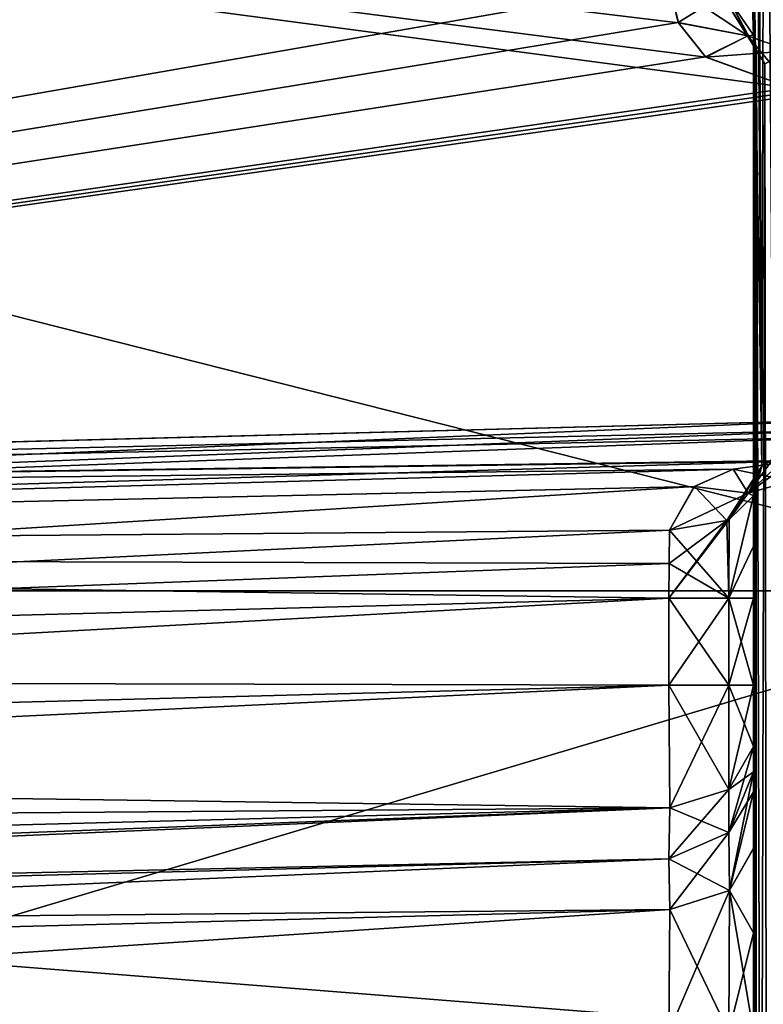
# Model space of a CAD drawing. Header units: millimetres. Extents: x -25 to 87, y -149 to 296.
# Tile 74 of 256: x 80 to 84, y 59 to 65. Entities that reach past the tile are written whole.
import ezdxf

# ---------------------------------------------------------------- set-up
doc = ezdxf.new("R2010")
doc.units = ezdxf.units.MM
doc.header["$LTSCALE"] = 65.185185
for name, color, linetype in [('776', 7, 'CONTINUOUS'), ('789', 7, 'CONTINUOUS'), ('790', 7, 'CONTINUOUS'), ('791', 7, 'CONTINUOUS'), ('792', 7, 'CONTINUOUS'), ('793', 7, 'CONTINUOUS'), ('797', 7, 'CONTINUOUS'), ('821', 7, 'CONTINUOUS'), ('822', 7, 'CONTINUOUS'), ('823', 7, 'CONTINUOUS'), ('824', 7, 'CONTINUOUS'), ('825', 7, 'CONTINUOUS'), ('826', 7, 'CONTINUOUS'), ('839', 7, 'CONTINUOUS'), ('842', 7, 'CONTINUOUS'), ('853', 7, 'CONTINUOUS'), ('854', 7, 'CONTINUOUS'), ('861', 7, 'CONTINUOUS'), ('862', 7, 'CONTINUOUS'), ('868', 7, 'CONTINUOUS'), ('869', 7, 'CONTINUOUS'), ('870', 7, 'CONTINUOUS'), ('871', 7, 'CONTINUOUS'), ('872', 7, 'CONTINUOUS'), ('873', 7, 'CONTINUOUS'), ('879', 7, 'CONTINUOUS'), ('880', 7, 'CONTINUOUS'), ('881', 7, 'CONTINUOUS'), ('882', 7, 'CONTINUOUS'), ('883', 7, 'CONTINUOUS'), ('884', 7, 'CONTINUOUS'), ('913', 7, 'CONTINUOUS'), ('914', 7, 'CONTINUOUS'), ('927', 7, 'CONTINUOUS'), ('928', 7, 'CONTINUOUS')]:
    doc.layers.add(name, color=color, linetype=linetype)

msp = doc.modelspace()

# ---------------------------------------------------------------- linework, layer by layer
at = {"layer": '776', "linetype": 'CONTINUOUS'}
for points in [[(57.6, 68.7332, 15.7331), (57.6, 61.5146, 20.5564), (86.1, 68.7331, 15.7331), (57.6, 68.7332, 15.7331)], [(57.6, 61.5146, -20.5564), (57.6, 68.7332, -15.7331), (86.1, 61.5147, -20.5563), (57.6, 61.5146, -20.5564)], [(86.1, 61.5147, -20.5563), (57.6, 68.7332, -15.7331), (86.1, 68.7331, -15.7331), (86.1, 61.5147, -20.5563)], [(86.1, 68.7331, 15.7331), (57.6, 61.5146, 20.5564), (86.1, 61.5147, 20.5563), (86.1, 68.7331, 15.7331)], [(57.6, 53, 22.25), (86.1, 53, 22.25), (86.1, 61.5147, 20.5563), (57.6, 53, 22.25)], [(57.6, 61.5146, 20.5564), (57.6, 53, 22.25), (86.1, 61.5147, 20.5563), (57.6, 61.5146, 20.5564)], [(86.1, 53, -22.25), (57.6, 61.5146, -20.5564), (86.1, 61.5147, -20.5563), (86.1, 53, -22.25)], [(57.6, 53, -22.25), (57.6, 61.5146, -20.5564), (86.1, 53, -22.25), (57.6, 53, -22.25)]]:
    msp.add_3dface(points, dxfattribs=at)
at = {"layer": '789', "linetype": 'CONTINUOUS'}
for points in [[(66.1007, 59.5131, 5.2628), (66.1007, 59.5131, 5.5135), (83.6131, 59.9717, 5.972), (66.1007, 59.5131, 5.2628)], [(83.6131, 59.9717, 5.7213), (66.1007, 59.5131, 5.2628), (83.6131, 59.9717, 5.972), (83.6131, 59.9717, 5.7213)]]:
    msp.add_3dface(points, dxfattribs=at)
at = {"layer": '790', "linetype": 'CONTINUOUS'}
for points in [[(83.6131, 61.472, 4.7217), (66.1007, 61.0135, 4.2631), (83.6131, 60.9713, 4.7217), (83.6131, 61.472, 4.7217)], [(66.1007, 61.0135, 4.2631), (66.1007, 60.5128, 4.2631), (83.6131, 60.9713, 4.7217), (66.1007, 61.0135, 4.2631)]]:
    msp.add_3dface(points, dxfattribs=at)
at = {"layer": '791', "linetype": 'CONTINUOUS'}
for points in [[(66.1007, 62.0131, 3.2635), (84.6131, 62.4979, 3.7482), (72.6, 62.1833, 2), (66.1007, 62.0131, 3.2635)], [(84.6131, 62.4979, -3.7482), (66.1007, 62.0131, -3.2635), (72.6, 62.1833, -2), (84.6131, 62.4979, -3.7482)], [(73.3654, 62.2033, -1.8477), (84.6131, 62.4979, -3.7482), (72.6, 62.1833, -2), (73.3654, 62.2033, -1.8477)], [(72.6, 62.1833, 2), (84.6131, 62.4979, 3.7482), (73.3654, 62.2033, 1.8477), (72.6, 62.1833, 2)], [(84.6131, 62.4979, 3.7482), (84.6131, 62.4979, -3.7482), (73.3654, 62.2033, -1.8477), (84.6131, 62.4979, 3.7482)], [(73.3654, 62.2033, 1.8477), (84.6131, 62.4979, 3.7482), (74.0144, 62.2203, 1.414), (73.3654, 62.2033, 1.8477)], [(74.0144, 62.2203, -1.414), (84.6131, 62.4979, 3.7482), (73.3654, 62.2033, -1.8477), (74.0144, 62.2203, -1.414)], [(74.0144, 62.2203, 1.414), (84.6131, 62.4979, 3.7482), (74.4478, 62.2317, 0.7653), (74.0144, 62.2203, 1.414)], [(74.4478, 62.2317, -0.7653), (84.6131, 62.4979, 3.7482), (74.0144, 62.2203, -1.414), (74.4478, 62.2317, -0.7653)], [(74.4478, 62.2317, 0.7653), (84.6131, 62.4979, 3.7482), (74.6, 62.2357), (74.4478, 62.2317, 0.7653)], [(74.6, 62.2357), (84.6131, 62.4979, 3.7482), (74.4478, 62.2317, -0.7653), (74.6, 62.2357)]]:
    msp.add_3dface(points, dxfattribs=at)
at = {"layer": '792', "linetype": 'CONTINUOUS'}
for points in [[(66.1007, 60.5128, -4.2631), (66.1007, 61.0135, -4.2631), (83.6131, 61.472, -4.7217), (66.1007, 60.5128, -4.2631)], [(83.6131, 60.9713, -4.7217), (66.1007, 60.5128, -4.2631), (83.6131, 61.472, -4.7217), (83.6131, 60.9713, -4.7217)]]:
    msp.add_3dface(points, dxfattribs=at)
at = {"layer": '793', "linetype": 'CONTINUOUS'}
for points in [[(66.1007, 59.5131, -5.5135), (66.1007, 59.5131, -5.2628), (83.6131, 59.9717, -5.7213), (66.1007, 59.5131, -5.5135)], [(83.6131, 59.9717, -5.972), (66.1007, 59.5131, -5.5135), (83.6131, 59.9717, -5.7213), (83.6131, 59.9717, -5.972)]]:
    msp.add_3dface(points, dxfattribs=at)
at = {"layer": '797', "linetype": 'CONTINUOUS'}
for points in [[(60.0991, 60.9158, -19.11), (83.6131, 67.1908, -14.1908), (60.0991, 67.6263, -14.6261), (60.0991, 60.9158, -19.11)], [(60.0991, 60.9158, 19.11), (60.0991, 67.6263, 14.6261), (84.3131, 64.4107, 16.4869), (60.0991, 60.9158, 19.11)], [(84.3131, 64.4107, 16.4869), (60.0991, 67.6263, 14.6261), (83.8258, 64.5883, 16.3782), (84.3131, 64.4107, 16.4869)], [(83.8258, 64.5883, 16.3782), (60.0991, 67.6263, 14.6261), (83.6687, 64.785, 16.2423), (83.8258, 64.5883, 16.3782)], [(83.6687, 64.785, 16.2423), (60.0991, 67.6263, 14.6261), (83.6131, 65.0143, 16.0753), (83.6687, 64.785, 16.2423)], [(83.6131, 65.0143, -16.0753), (83.6131, 67.1908, -14.1908), (60.0991, 60.9158, -19.11), (83.6131, 65.0143, -16.0753)], [(83.6678, 64.7867, -16.2411), (83.6131, 65.0143, -16.0753), (60.0991, 60.9158, -19.11), (83.6678, 64.7867, -16.2411)], [(83.8239, 64.59, -16.3771), (83.6678, 64.7867, -16.2411), (60.0991, 60.9158, -19.11), (83.8239, 64.59, -16.3771)], [(84.3131, 64.4107, -16.4869), (83.8239, 64.59, -16.3771), (60.0991, 60.9158, -19.11), (84.3131, 64.4107, -16.4869)], [(84.4631, 64.4078, -16.4841), (84.3131, 64.4107, -16.4869), (60.0991, 60.9158, -19.11), (84.4631, 64.4078, -16.4841)], [(84.4631, 64.4078, 16.4841), (60.0991, 60.9158, 19.11), (84.3131, 64.4107, 16.4869), (84.4631, 64.4078, 16.4841)], [(84.6131, 64.405, -16.4813), (84.4631, 64.4078, -16.4841), (60.0991, 60.9158, -19.11), (84.6131, 64.405, -16.4813)], [(84.6131, 64.405, 16.4813), (60.0991, 60.9158, 19.11), (84.4631, 64.4078, 16.4841), (84.6131, 64.405, 16.4813)], [(84.6131, 58.974, -19.1316), (84.6131, 64.405, -16.4813), (60.0991, 60.9158, -19.11), (84.6131, 58.974, -19.1316)], [(84.6131, 58.974, 19.1316), (60.0991, 60.9158, 19.11), (84.6131, 64.405, 16.4813), (84.6131, 58.974, 19.1316)], [(60.0991, 53, -20.6846), (84.6131, 58.974, -19.1316), (60.0991, 60.9158, -19.11), (60.0991, 53, -20.6846)], [(60.0991, 53, 20.6846), (60.0991, 60.9158, 19.11), (84.6131, 53, 20.0426), (60.0991, 53, 20.6846)], [(84.6131, 53, 20.0426), (60.0991, 60.9158, 19.11), (84.6131, 58.974, 19.1316), (84.6131, 53, 20.0426)]]:
    msp.add_3dface(points, dxfattribs=at)
at = {"layer": '821', "linetype": 'CONTINUOUS'}
for points in [[(66.1007, 59.5131, -5.5135), (83.6131, 59.9717, -5.972), (83.6185, 59.6789, -6.6793), (66.1007, 59.5131, -5.5135)], [(66.0952, 59.2202, -6.2202), (66.1007, 59.5131, -5.5135), (83.6185, 59.6789, -6.6793), (66.0952, 59.2202, -6.2202)], [(83.6131, 58.972, -6.9717), (66.0952, 59.2202, -6.2202), (83.6185, 59.6789, -6.6793), (83.6131, 58.972, -6.9717)], [(83.6131, 58.972, -6.9717), (66.1007, 58.5135, -6.5131), (66.0952, 59.2202, -6.2202), (83.6131, 58.972, -6.9717)]]:
    msp.add_3dface(points, dxfattribs=at)
at = {"layer": '822', "linetype": 'CONTINUOUS'}
for points in [[(83.6131, 59.9717, 5.972), (66.1007, 59.5131, 5.5135), (66.0952, 59.2202, 6.2202), (83.6131, 59.9717, 5.972)], [(83.6131, 59.9717, 5.972), (66.0952, 59.2202, 6.2202), (83.6185, 59.6793, 6.6789), (83.6131, 59.9717, 5.972)], [(66.0952, 59.2202, 6.2202), (66.1007, 58.5135, 6.5131), (83.6185, 59.6793, 6.6789), (66.0952, 59.2202, 6.2202)], [(66.1007, 58.5135, 6.5131), (83.6131, 58.972, 6.9717), (83.6185, 59.6793, 6.6789), (66.1007, 58.5135, 6.5131)]]:
    msp.add_3dface(points, dxfattribs=at)
at = {"layer": '823', "linetype": 'CONTINUOUS'}
for points in [[(66.1007, 60.5128, -4.2631), (83.6131, 60.9713, -4.7217), (83.6185, 60.2644, -5.0148), (66.1007, 60.5128, -4.2631)], [(66.0952, 59.8056, -4.5558), (66.1007, 60.5128, -4.2631), (83.6185, 60.2644, -5.0148), (66.0952, 59.8056, -4.5558)], [(66.0965, 59.589, -4.8803), (66.0952, 59.8056, -4.5558), (83.6185, 60.2644, -5.0148), (66.0965, 59.589, -4.8803)], [(83.6131, 59.9717, -5.7213), (66.0965, 59.589, -4.8803), (83.6185, 60.2644, -5.0148), (83.6131, 59.9717, -5.7213)], [(83.6131, 59.9717, -5.7213), (66.1007, 59.5131, -5.2628), (66.0965, 59.589, -4.8803), (83.6131, 59.9717, -5.7213)]]:
    msp.add_3dface(points, dxfattribs=at)
at = {"layer": '824', "linetype": 'CONTINUOUS'}
for points in [[(83.6131, 60.9713, 4.7217), (66.1007, 60.5128, 4.2631), (66.0965, 60.1303, 4.339), (83.6131, 60.9713, 4.7217)], [(83.6131, 60.9713, 4.7217), (66.0965, 60.1303, 4.339), (83.6185, 60.2648, 5.0144), (83.6131, 60.9713, 4.7217)], [(66.0952, 59.8058, 4.5556), (66.1007, 59.5131, 5.2628), (83.6185, 60.2648, 5.0144), (66.0952, 59.8058, 4.5556)], [(66.0965, 60.1303, 4.339), (66.0952, 59.8058, 4.5556), (83.6185, 60.2648, 5.0144), (66.0965, 60.1303, 4.339)], [(66.1007, 59.5131, 5.2628), (83.6131, 59.9717, 5.7213), (83.6185, 60.2648, 5.0144), (66.1007, 59.5131, 5.2628)]]:
    msp.add_3dface(points, dxfattribs=at)
at = {"layer": '825', "linetype": 'CONTINUOUS'}
for points in [[(66.1007, 62.0131, -3.2635), (84.6131, 62.4979, -3.7482), (84.6167, 62.439, -4.0867), (66.1007, 62.0131, -3.2635)], [(84.6174, 62.4003, -4.1794), (66.1007, 62.0131, -3.2635), (84.6167, 62.439, -4.0867), (84.6174, 62.4003, -4.1794)], [(84.6184, 62.2687, -4.3855), (66.1007, 62.0131, -3.2635), (84.6174, 62.4003, -4.1794), (84.6184, 62.2687, -4.3855)], [(84.4684, 62.2648, -4.3816), (66.1007, 62.0131, -3.2635), (84.6184, 62.2687, -4.3855), (84.4684, 62.2648, -4.3816)], [(84.3184, 62.2608, -4.3777), (66.1007, 62.0131, -3.2635), (84.4684, 62.2648, -4.3816), (84.3184, 62.2608, -4.3777)], [(83.9836, 62.2145, -4.4118), (66.1007, 62.0131, -3.2635), (84.3184, 62.2608, -4.3777), (83.9836, 62.2145, -4.4118)], [(66.0952, 61.7202, -3.9702), (66.1007, 62.0131, -3.2635), (83.9836, 62.2145, -4.4118), (66.0952, 61.7202, -3.9702)], [(83.7602, 62.1156, -4.4941), (66.0952, 61.7202, -3.9702), (83.9836, 62.2145, -4.4118), (83.7602, 62.1156, -4.4941)], [(83.6172, 61.8647, -4.6415), (66.0952, 61.7202, -3.9702), (83.7602, 62.1156, -4.4941), (83.6172, 61.8647, -4.6415)], [(83.6154, 61.6725, -4.7015), (66.0952, 61.7202, -3.9702), (83.6172, 61.8647, -4.6415), (83.6154, 61.6725, -4.7015)], [(83.6131, 61.472, -4.7217), (66.1007, 61.0135, -4.2631), (66.0952, 61.7202, -3.9702), (83.6131, 61.472, -4.7217)], [(83.6131, 61.472, -4.7217), (66.0952, 61.7202, -3.9702), (83.6154, 61.6725, -4.7015), (83.6131, 61.472, -4.7217)]]:
    msp.add_3dface(points, dxfattribs=at)
at = {"layer": '826', "linetype": 'CONTINUOUS'}
for points in [[(84.6131, 62.4979, 3.7482), (66.1007, 62.0131, 3.2635), (66.0952, 61.7202, 3.9702), (84.6131, 62.4979, 3.7482)], [(84.6131, 62.4979, 3.7482), (66.0952, 61.7202, 3.9702), (84.6167, 62.439, 4.0867), (84.6131, 62.4979, 3.7482)], [(84.6167, 62.439, 4.0867), (66.0952, 61.7202, 3.9702), (84.6174, 62.4003, 4.1794), (84.6167, 62.439, 4.0867)], [(84.6174, 62.4003, 4.1794), (66.0952, 61.7202, 3.9702), (84.3184, 62.2608, 4.3777), (84.6174, 62.4003, 4.1794)], [(84.3184, 62.2608, 4.3777), (66.0952, 61.7202, 3.9702), (83.9843, 62.2147, 4.4116), (84.3184, 62.2608, 4.3777)], [(83.9843, 62.2147, 4.4116), (66.0952, 61.7202, 3.9702), (83.7599, 62.1154, 4.4943), (83.9843, 62.2147, 4.4116)], [(66.0952, 61.7202, 3.9702), (66.1007, 61.0135, 4.2631), (83.7599, 62.1154, 4.4943), (66.0952, 61.7202, 3.9702)], [(83.7599, 62.1154, 4.4943), (66.1007, 61.0135, 4.2631), (83.6172, 61.8647, 4.6415), (83.7599, 62.1154, 4.4943)], [(83.6172, 61.8647, 4.6415), (66.1007, 61.0135, 4.2631), (83.6154, 61.6725, 4.7015), (83.6172, 61.8647, 4.6415)], [(66.1007, 61.0135, 4.2631), (83.6131, 61.472, 4.7217), (83.6154, 61.6725, 4.7015), (66.1007, 61.0135, 4.2631)]]:
    msp.add_3dface(points, dxfattribs=at)
at = {"layer": '839', "linetype": 'CONTINUOUS'}
for points in [[(84.1, 66.8374, -13.8374), (84.1, 64.7151, -15.6749), (84.1, 65.3679, -8.4081), (84.1, 66.8374, -13.8374)], [(84.1, 65.3679, -8.4081), (84.1, 64.7151, -15.6749), (84.1, 62.0609, -5.1011), (84.1, 65.3679, -8.4081)], [(84.1, 64.7151, -15.6749), (84.1, 60.6134, -11.5732), (84.1, 62.0609, -5.1011), (84.1, 64.7151, -15.6749)], [(84.1, 62.0609, -5.1011), (84.1, 60.6134, -11.5732), (84.1, 61.7726, -5.1911), (84.1, 62.0609, -5.1011)], [(84.1, 60.6134, -11.5732), (84.1, 61.472, -5.2215), (84.1, 61.7726, -5.1911), (84.1, 60.6134, -11.5732)], [(84.1, 60.9713, -5.2215), (84.1, 61.472, -5.2215), (84.1, 60.6134, -11.5732), (84.1, 60.9713, -5.2215)], [(84.1, 60.6176, -5.3682), (84.1, 60.9713, -5.2215), (84.1, 60.6134, -11.5732), (84.1, 60.6176, -5.3682)], [(84.1, 60.4715, -5.7213), (84.1, 60.6176, -5.3682), (84.1, 60.4715, -5.972), (84.1, 60.4715, -5.7213)], [(84.1, 60.4715, -5.972), (84.1, 60.6176, -5.3682), (84.1, 60.6134, -11.5732), (84.1, 60.4715, -5.972)], [(84.1, 60.3578, -6.5449), (84.1, 60.4715, -5.972), (84.1, 60.6134, -11.5732), (84.1, 60.3578, -6.5449)], [(84.1, 60.0315, -7.0333), (84.1, 60.3578, -6.5449), (84.1, 60.6134, -11.5732), (84.1, 60.0315, -7.0333)], [(84.1, 58.972, -7.4715), (84.1, 60.0315, -7.0333), (84.1, 60.6134, -11.5732), (84.1, 58.972, -7.4715)], [(84.1, 56.5117, -7.4715), (84.1, 58.972, -7.4715), (84.1, 60.6134, -11.5732), (84.1, 56.5117, -7.4715)]]:
    msp.add_3dface(points, dxfattribs=at)
at = {"layer": '842', "linetype": 'CONTINUOUS'}
for points in [[(84.1, 66.8374, 13.8374), (84.1, 65.3679, 8.4081), (84.1, 64.7151, 15.6749), (84.1, 66.8374, 13.8374)], [(84.1, 65.3679, 8.4081), (84.1, 62.0609, 5.1011), (84.1, 64.7151, 15.6749), (84.1, 65.3679, 8.4081)], [(84.1, 64.7151, 15.6749), (84.1, 62.0609, 5.1011), (84.1, 61.7726, 5.1911), (84.1, 64.7151, 15.6749)], [(84.1, 60.6134, 11.5732), (84.1, 64.7151, 15.6749), (84.1, 60.6182, 5.3676), (84.1, 60.6134, 11.5732)], [(84.1, 60.6182, 5.3676), (84.1, 64.7151, 15.6749), (84.1, 60.9713, 5.2215), (84.1, 60.6182, 5.3676)], [(84.1, 60.9713, 5.2215), (84.1, 64.7151, 15.6749), (84.1, 61.472, 5.2215), (84.1, 60.9713, 5.2215)], [(84.1, 61.472, 5.2215), (84.1, 64.7151, 15.6749), (84.1, 61.7726, 5.1911), (84.1, 61.472, 5.2215)], [(84.1, 60.4715, 5.7213), (84.1, 60.6134, 11.5732), (84.1, 60.6182, 5.3676), (84.1, 60.4715, 5.7213)], [(84.1, 56.5117, 7.4715), (84.1, 60.6134, 11.5732), (84.1, 58.972, 7.4715), (84.1, 56.5117, 7.4715)], [(84.1, 58.972, 7.4715), (84.1, 60.6134, 11.5732), (84.1, 59.5449, 7.3578), (84.1, 58.972, 7.4715)], [(84.1, 59.5449, 7.3578), (84.1, 60.6134, 11.5732), (84.1, 60.0333, 7.0315), (84.1, 59.5449, 7.3578)], [(84.1, 60.0333, 7.0315), (84.1, 60.6134, 11.5732), (84.1, 60.4715, 5.972), (84.1, 60.0333, 7.0315)], [(84.1, 60.4715, 5.972), (84.1, 60.6134, 11.5732), (84.1, 60.4715, 5.7213), (84.1, 60.4715, 5.972)]]:
    msp.add_3dface(points, dxfattribs=at)
at = {"layer": '853', "linetype": 'CONTINUOUS'}
for points in [[(84.1, 60.6134, -11.5732), (84.1, 64.7151, -15.6749), (84.1171, 64.6263, -15.7005), (84.1, 60.6134, -11.5732)], [(84.1, 56.5117, -7.4715), (84.1, 60.6134, -11.5732), (84.1171, 64.6263, -15.7005), (84.1, 56.5117, -7.4715)], [(84.1, 56.5117, -7.4715), (84.1171, 64.6263, -15.7005), (84.1134, 56.2837, -7.3454), (84.1, 56.5117, -7.4715)], [(84.1134, 56.2837, -7.3454), (84.1171, 64.6263, -15.7005), (84.142, 56.1253, -7.2585), (84.1134, 56.2837, -7.3454)], [(84.1171, 64.6263, -15.7005), (84.1649, 64.5488, -15.7171), (84.142, 56.1253, -7.2585), (84.1171, 64.6263, -15.7005)], [(84.142, 56.1253, -7.2585), (84.1649, 64.5488, -15.7171), (84.1774, 56.016, -7.1993), (84.142, 56.1253, -7.2585)]]:
    msp.add_3dface(points, dxfattribs=at)
at = {"layer": '854', "linetype": 'CONTINUOUS'}
for points in [[(84.1172, 68.7006, -11.6261), (84.1, 68.6749, -11.7151), (84.1489, 62.232, -5.087), (84.1172, 68.7006, -11.6261)], [(84.1, 68.6749, -11.7151), (84.1, 65.3679, -8.4081), (84.1489, 62.232, -5.087), (84.1, 68.6749, -11.7151)], [(84.1651, 68.7172, -11.5485), (84.1172, 68.7006, -11.6261), (84.1489, 62.232, -5.087), (84.1651, 68.7172, -11.5485)], [(84.2146, 62.2744, -5.0588), (84.1651, 68.7172, -11.5485), (84.1489, 62.232, -5.087), (84.2146, 62.2744, -5.0588)], [(84.1, 65.3679, -8.4081), (84.1, 62.0609, -5.1011), (84.1489, 62.232, -5.087), (84.1, 65.3679, -8.4081)]]:
    msp.add_3dface(points, dxfattribs=at)
at = {"layer": '861', "linetype": 'CONTINUOUS'}
for points in [[(84.1, 64.7151, 15.6749), (84.1, 60.6134, 11.5732), (84.1134, 56.2835, 7.3453), (84.1, 64.7151, 15.6749)], [(84.1172, 64.6261, 15.7006), (84.1, 64.7151, 15.6749), (84.1134, 56.2835, 7.3453), (84.1172, 64.6261, 15.7006)], [(84.1422, 56.1247, 7.2582), (84.1172, 64.6261, 15.7006), (84.1134, 56.2835, 7.3453), (84.1422, 56.1247, 7.2582)], [(84.1651, 64.5485, 15.7172), (84.1172, 64.6261, 15.7006), (84.1422, 56.1247, 7.2582), (84.1651, 64.5485, 15.7172)], [(84.1777, 56.0153, 7.1989), (84.1651, 64.5485, 15.7172), (84.1422, 56.1247, 7.2582), (84.1777, 56.0153, 7.1989)], [(84.1, 60.6134, 11.5732), (84.1, 56.5117, 7.4715), (84.1134, 56.2835, 7.3453), (84.1, 60.6134, 11.5732)]]:
    msp.add_3dface(points, dxfattribs=at)
at = {"layer": '862', "linetype": 'CONTINUOUS'}
for points in [[(84.1, 62.0609, 5.1011), (84.1, 65.3679, 8.4081), (84.1171, 68.7005, 11.6263), (84.1, 62.0609, 5.1011)], [(84.1, 62.0609, 5.1011), (84.1171, 68.7005, 11.6263), (84.1486, 62.2318, 5.0871), (84.1, 62.0609, 5.1011)], [(84.1171, 68.7005, 11.6263), (84.1649, 68.7171, 11.5488), (84.1486, 62.2318, 5.0871), (84.1171, 68.7005, 11.6263)], [(84.1486, 62.2318, 5.0871), (84.1649, 68.7171, 11.5488), (84.214, 62.2742, 5.059), (84.1486, 62.2318, 5.0871)]]:
    msp.add_3dface(points, dxfattribs=at)
at = {"layer": '868', "linetype": 'CONTINUOUS'}
for points in [[(84.1, 60.4715, 5.972), (83.9582, 60.1226, 5.972), (83.9619, 59.7883, 6.7886), (84.1, 60.4715, 5.972)], [(84.1, 60.0333, 7.0315), (84.1, 60.4715, 5.972), (83.9619, 59.7883, 6.7886), (84.1, 60.0333, 7.0315)], [(83.6131, 59.9717, 5.972), (83.6185, 59.6793, 6.6789), (83.9582, 60.1226, 5.972), (83.6131, 59.9717, 5.972)], [(83.9582, 60.1226, 5.972), (83.6185, 59.6793, 6.6789), (83.9619, 59.7883, 6.7886), (83.9582, 60.1226, 5.972)], [(84.1, 59.5449, 7.3578), (84.1, 60.0333, 7.0315), (83.9619, 59.7883, 6.7886), (84.1, 59.5449, 7.3578)], [(83.6185, 59.6793, 6.6789), (83.6131, 58.972, 6.9717), (83.9619, 59.7883, 6.7886), (83.6185, 59.6793, 6.6789)], [(83.6131, 58.972, 6.9717), (83.9582, 58.972, 7.1226), (83.9619, 59.7883, 6.7886), (83.6131, 58.972, 6.9717)], [(83.9582, 58.972, 7.1226), (84.1, 59.5449, 7.3578), (83.9619, 59.7883, 6.7886), (83.9582, 58.972, 7.1226)], [(84.1, 58.972, 7.4715), (84.1, 59.5449, 7.3578), (83.9582, 58.972, 7.1226), (84.1, 58.972, 7.4715)]]:
    msp.add_3dface(points, dxfattribs=at)
at = {"layer": '869', "linetype": 'CONTINUOUS'}
for points in [[(84.1, 60.4715, 5.972), (84.1, 60.4715, 5.7213), (83.9582, 60.1226, 5.7213), (84.1, 60.4715, 5.972)], [(83.9582, 60.1226, 5.972), (84.1, 60.4715, 5.972), (83.9582, 60.1226, 5.7213), (83.9582, 60.1226, 5.972)], [(83.6131, 59.9717, 5.7213), (83.6131, 59.9717, 5.972), (83.9582, 60.1226, 5.972), (83.6131, 59.9717, 5.7213)], [(83.6131, 59.9717, 5.7213), (83.9582, 60.1226, 5.972), (83.9582, 60.1226, 5.7213), (83.6131, 59.9717, 5.7213)]]:
    msp.add_3dface(points, dxfattribs=at)
at = {"layer": '870', "linetype": 'CONTINUOUS'}
for points in [[(83.6131, 60.9713, 4.7217), (83.6185, 60.2648, 5.0144), (83.9582, 60.9713, 4.8726), (83.6131, 60.9713, 4.7217)], [(83.9582, 60.9713, 4.8726), (83.6185, 60.2648, 5.0144), (83.9582, 60.3711, 5.1213), (83.9582, 60.9713, 4.8726)], [(84.1, 60.6182, 5.3676), (84.1, 60.9713, 5.2215), (83.9582, 60.3711, 5.1213), (84.1, 60.6182, 5.3676)], [(84.1, 60.9713, 5.2215), (83.9582, 60.9713, 4.8726), (83.9582, 60.3711, 5.1213), (84.1, 60.9713, 5.2215)], [(84.1, 60.4715, 5.7213), (84.1, 60.6182, 5.3676), (83.9582, 60.1226, 5.7213), (84.1, 60.4715, 5.7213)], [(83.9582, 60.1226, 5.7213), (84.1, 60.6182, 5.3676), (83.9582, 60.3711, 5.1213), (83.9582, 60.1226, 5.7213)], [(83.6185, 60.2648, 5.0144), (83.6131, 59.9717, 5.7213), (83.9582, 60.3711, 5.1213), (83.6185, 60.2648, 5.0144)], [(83.6131, 59.9717, 5.7213), (83.9582, 60.1226, 5.7213), (83.9582, 60.3711, 5.1213), (83.6131, 59.9717, 5.7213)]]:
    msp.add_3dface(points, dxfattribs=at)
at = {"layer": '871', "linetype": 'CONTINUOUS'}
for points in [[(83.6131, 61.472, 4.7217), (83.6131, 60.9713, 4.7217), (83.9582, 60.9713, 4.8726), (83.6131, 61.472, 4.7217)], [(83.6131, 61.472, 4.7217), (83.9582, 60.9713, 4.8726), (83.9582, 61.472, 4.8726), (83.6131, 61.472, 4.7217)], [(84.1, 60.9713, 5.2215), (84.1, 61.472, 5.2215), (83.9582, 61.472, 4.8726), (84.1, 60.9713, 5.2215)], [(83.9582, 60.9713, 4.8726), (84.1, 60.9713, 5.2215), (83.9582, 61.472, 4.8726), (83.9582, 60.9713, 4.8726)]]:
    msp.add_3dface(points, dxfattribs=at)
at = {"layer": '872', "linetype": 'CONTINUOUS'}
for points in [[(84.1, 61.7726, 5.1911), (84.1, 62.0609, 5.1011), (83.9582, 61.472, 4.8726), (84.1, 61.7726, 5.1911)], [(83.9582, 61.472, 4.8726), (84.1, 62.0609, 5.1011), (83.9596, 61.9245, 4.7816), (83.9582, 61.472, 4.8726)], [(83.9462, 61.9193, 4.7693), (83.9582, 61.472, 4.8726), (83.9596, 61.9245, 4.7816), (83.9462, 61.9193, 4.7693)], [(83.6172, 61.8647, 4.6415), (83.6154, 61.6725, 4.7015), (83.9582, 61.472, 4.8726), (83.6172, 61.8647, 4.6415)], [(83.6172, 61.8647, 4.6415), (83.9582, 61.472, 4.8726), (83.9462, 61.9193, 4.7693), (83.6172, 61.8647, 4.6415)], [(84.1, 61.472, 5.2215), (84.1, 61.7726, 5.1911), (83.9582, 61.472, 4.8726), (84.1, 61.472, 5.2215)], [(83.6154, 61.6725, 4.7015), (83.6131, 61.472, 4.7217), (83.9582, 61.472, 4.8726), (83.6154, 61.6725, 4.7015)]]:
    msp.add_3dface(points, dxfattribs=at)
at = {"layer": '873', "linetype": 'CONTINUOUS'}
for points in [[(84.3184, 62.2608, 4.3777), (83.9843, 62.2147, 4.4116), (84.3134, 62.1462, 4.686), (84.3184, 62.2608, 4.3777)], [(84.214, 62.2742, 5.059), (84.3, 62.2923, 5.0497), (84.0691, 62.0776, 4.7378), (84.214, 62.2742, 5.059)], [(84.0691, 62.0776, 4.7378), (84.3, 62.2923, 5.0497), (84.3125, 62.1466, 4.7199), (84.0691, 62.0776, 4.7378)], [(84.1486, 62.2318, 5.0871), (84.214, 62.2742, 5.059), (84.0691, 62.0776, 4.7378), (84.1486, 62.2318, 5.0871)], [(83.9843, 62.2147, 4.4116), (83.7599, 62.1154, 4.4943), (84.0691, 62.0776, 4.7378), (83.9843, 62.2147, 4.4116)], [(84.1486, 62.2318, 5.0871), (83.9462, 61.9193, 4.7693), (83.9596, 61.9245, 4.7816), (84.1486, 62.2318, 5.0871)], [(83.9462, 61.9193, 4.7693), (84.1486, 62.2318, 5.0871), (84.0691, 62.0776, 4.7378), (83.9462, 61.9193, 4.7693)], [(84.1, 62.0609, 5.1011), (84.1486, 62.2318, 5.0871), (83.9596, 61.9245, 4.7816), (84.1, 62.0609, 5.1011)], [(84.3134, 62.1462, 4.686), (83.9843, 62.2147, 4.4116), (84.0691, 62.0776, 4.7378), (84.3134, 62.1462, 4.686)], [(84.3134, 62.1462, 4.686), (84.0691, 62.0776, 4.7378), (84.3125, 62.1466, 4.7199), (84.3134, 62.1462, 4.686)], [(83.7599, 62.1154, 4.4943), (83.6172, 61.8647, 4.6415), (84.0691, 62.0776, 4.7378), (83.7599, 62.1154, 4.4943)], [(83.6172, 61.8647, 4.6415), (83.9462, 61.9193, 4.7693), (84.0691, 62.0776, 4.7378), (83.6172, 61.8647, 4.6415)]]:
    msp.add_3dface(points, dxfattribs=at)
at = {"layer": '879', "linetype": 'CONTINUOUS'}
for points in [[(83.9836, 62.2145, -4.4118), (84.3184, 62.2608, -4.3777), (84.0691, 62.0775, -4.7378), (83.9836, 62.2145, -4.4118)], [(84.2146, 62.2744, -5.0588), (84.1489, 62.232, -5.087), (84.0691, 62.0775, -4.7378), (84.2146, 62.2744, -5.0588)], [(84.3133, 62.1462, -4.6861), (84.2146, 62.2744, -5.0588), (84.0691, 62.0775, -4.7378), (84.3133, 62.1462, -4.6861)], [(84.3184, 62.2608, -4.3777), (84.3133, 62.1462, -4.6861), (84.0691, 62.0775, -4.7378), (84.3184, 62.2608, -4.3777)], [(83.7602, 62.1156, -4.4941), (83.9836, 62.2145, -4.4118), (84.0691, 62.0775, -4.7378), (83.7602, 62.1156, -4.4941)], [(84.1489, 62.232, -5.087), (84.1, 62.0609, -5.1011), (84.0691, 62.0775, -4.7378), (84.1489, 62.232, -5.087)], [(83.6172, 61.8647, -4.6415), (83.7602, 62.1156, -4.4941), (83.9462, 61.9193, -4.7693), (83.6172, 61.8647, -4.6415)], [(83.9462, 61.9193, -4.7693), (83.7602, 62.1156, -4.4941), (84.0691, 62.0775, -4.7378), (83.9462, 61.9193, -4.7693)], [(83.9462, 61.9193, -4.7693), (84.0691, 62.0775, -4.7378), (83.9596, 61.9245, -4.7816), (83.9462, 61.9193, -4.7693)], [(84.0691, 62.0775, -4.7378), (84.1, 62.0609, -5.1011), (83.9596, 61.9245, -4.7816), (84.0691, 62.0775, -4.7378)]]:
    msp.add_3dface(points, dxfattribs=at)
at = {"layer": '880', "linetype": 'CONTINUOUS'}
for points in [[(84.1, 62.0609, -5.1011), (84.1, 61.7726, -5.1911), (83.9582, 61.472, -4.8726), (84.1, 62.0609, -5.1011)], [(83.9596, 61.9245, -4.7816), (84.1, 62.0609, -5.1011), (83.9582, 61.472, -4.8726), (83.9596, 61.9245, -4.7816)], [(83.6131, 61.472, -4.7217), (83.9462, 61.9193, -4.7693), (83.9596, 61.9245, -4.7816), (83.6131, 61.472, -4.7217)], [(83.6131, 61.472, -4.7217), (83.9596, 61.9245, -4.7816), (83.9582, 61.472, -4.8726), (83.6131, 61.472, -4.7217)], [(83.6131, 61.472, -4.7217), (83.6154, 61.6725, -4.7015), (83.9462, 61.9193, -4.7693), (83.6131, 61.472, -4.7217)], [(83.6154, 61.6725, -4.7015), (83.6172, 61.8647, -4.6415), (83.9462, 61.9193, -4.7693), (83.6154, 61.6725, -4.7015)], [(84.1, 61.7726, -5.1911), (84.1, 61.472, -5.2215), (83.9582, 61.472, -4.8726), (84.1, 61.7726, -5.1911)]]:
    msp.add_3dface(points, dxfattribs=at)
at = {"layer": '881', "linetype": 'CONTINUOUS'}
for points in [[(83.6131, 60.9713, -4.7217), (83.6131, 61.472, -4.7217), (83.9582, 61.472, -4.8726), (83.6131, 60.9713, -4.7217)], [(83.6131, 60.9713, -4.7217), (83.9582, 61.472, -4.8726), (83.9582, 60.9713, -4.8726), (83.6131, 60.9713, -4.7217)], [(84.1, 61.472, -5.2215), (84.1, 60.9713, -5.2215), (83.9582, 60.9713, -4.8726), (84.1, 61.472, -5.2215)], [(83.9582, 61.472, -4.8726), (84.1, 61.472, -5.2215), (83.9582, 60.9713, -4.8726), (83.9582, 61.472, -4.8726)]]:
    msp.add_3dface(points, dxfattribs=at)
at = {"layer": '882', "linetype": 'CONTINUOUS'}
for points in [[(83.6185, 60.2644, -5.0148), (83.6131, 60.9713, -4.7217), (83.9582, 60.3713, -5.1211), (83.6185, 60.2644, -5.0148)], [(83.6131, 60.9713, -4.7217), (83.9582, 60.9713, -4.8726), (83.9582, 60.3713, -5.1211), (83.6131, 60.9713, -4.7217)], [(84.1, 60.9713, -5.2215), (84.1, 60.6176, -5.3682), (83.9582, 60.9713, -4.8726), (84.1, 60.9713, -5.2215)], [(83.9582, 60.9713, -4.8726), (84.1, 60.6176, -5.3682), (83.9582, 60.3713, -5.1211), (83.9582, 60.9713, -4.8726)], [(84.1, 60.6176, -5.3682), (84.1, 60.4715, -5.7213), (83.9582, 60.3713, -5.1211), (84.1, 60.6176, -5.3682)], [(84.1, 60.4715, -5.7213), (83.9582, 60.1226, -5.7213), (83.9582, 60.3713, -5.1211), (84.1, 60.4715, -5.7213)], [(83.9582, 60.1226, -5.7213), (83.6185, 60.2644, -5.0148), (83.9582, 60.3713, -5.1211), (83.9582, 60.1226, -5.7213)], [(83.6131, 59.9717, -5.7213), (83.6185, 60.2644, -5.0148), (83.9582, 60.1226, -5.7213), (83.6131, 59.9717, -5.7213)]]:
    msp.add_3dface(points, dxfattribs=at)
at = {"layer": '883', "linetype": 'CONTINUOUS'}
for points in [[(84.1, 60.4715, -5.7213), (84.1, 60.4715, -5.972), (83.9582, 60.1226, -5.972), (84.1, 60.4715, -5.7213)], [(83.9582, 60.1226, -5.7213), (84.1, 60.4715, -5.7213), (83.9582, 60.1226, -5.972), (83.9582, 60.1226, -5.7213)], [(83.6131, 59.9717, -5.972), (83.6131, 59.9717, -5.7213), (83.9582, 60.1226, -5.7213), (83.6131, 59.9717, -5.972)], [(83.6131, 59.9717, -5.972), (83.9582, 60.1226, -5.7213), (83.9582, 60.1226, -5.972), (83.6131, 59.9717, -5.972)]]:
    msp.add_3dface(points, dxfattribs=at)
at = {"layer": '884', "linetype": 'CONTINUOUS'}
for points in [[(84.1, 60.4715, -5.972), (84.1, 60.3578, -6.5449), (83.9582, 60.1226, -5.972), (84.1, 60.4715, -5.972)], [(83.9582, 60.1226, -5.972), (84.1, 60.3578, -6.5449), (83.9619, 59.7886, -6.7883), (83.9582, 60.1226, -5.972)], [(84.1, 60.3578, -6.5449), (84.1, 60.0315, -7.0333), (83.9619, 59.7886, -6.7883), (84.1, 60.3578, -6.5449)], [(83.6131, 59.9717, -5.972), (83.9582, 60.1226, -5.972), (83.9619, 59.7886, -6.7883), (83.6131, 59.9717, -5.972)], [(84.1, 60.0315, -7.0333), (84.1, 58.972, -7.4715), (83.9619, 59.7886, -6.7883), (84.1, 60.0315, -7.0333)], [(83.6185, 59.6789, -6.6793), (83.6131, 59.9717, -5.972), (83.9619, 59.7886, -6.7883), (83.6185, 59.6789, -6.6793)], [(83.9582, 58.972, -7.1226), (83.6185, 59.6789, -6.6793), (83.9619, 59.7886, -6.7883), (83.9582, 58.972, -7.1226)], [(84.1, 58.972, -7.4715), (83.9582, 58.972, -7.1226), (83.9619, 59.7886, -6.7883), (84.1, 58.972, -7.4715)], [(83.6131, 58.972, -6.9717), (83.6185, 59.6789, -6.6793), (83.9582, 58.972, -7.1226), (83.6131, 58.972, -6.9717)]]:
    msp.add_3dface(points, dxfattribs=at)
at = {"layer": '913', "linetype": 'CONTINUOUS'}
for points in [[(84.1, 64.7151, -15.6749), (84.1, 66.8374, -13.8374), (83.9582, 68.9544, -11.924), (84.1, 64.7151, -15.6749)], [(84.1, 64.7151, -15.6749), (83.9582, 68.9544, -11.924), (83.9582, 64.924, -15.9544), (84.1, 64.7151, -15.6749)]]:
    msp.add_3dface(points, dxfattribs=at)
at = {"layer": '914', "linetype": 'CONTINUOUS'}
for points in [[(83.6131, 65.0143, -16.0753), (83.6678, 64.7867, -16.2411), (83.9204, 64.9449, -15.9824), (83.6131, 65.0143, -16.0753)], [(83.9204, 64.9449, -15.9824), (83.6678, 64.7867, -16.2411), (84.0672, 64.71, -16.1005), (83.9204, 64.9449, -15.9824)], [(83.9582, 64.924, -15.9544), (83.9204, 64.9449, -15.9824), (84.0672, 64.71, -16.1005), (83.9582, 64.924, -15.9544)], [(84.1, 64.7151, -15.6749), (83.9582, 64.924, -15.9544), (84.0672, 64.71, -16.1005), (84.1, 64.7151, -15.6749)], [(83.6678, 64.7867, -16.2411), (83.8239, 64.59, -16.3771), (84.0672, 64.71, -16.1005), (83.6678, 64.7867, -16.2411)], [(83.8239, 64.59, -16.3771), (84.3131, 64.4107, -16.4869), (84.0672, 64.71, -16.1005), (83.8239, 64.59, -16.3771)], [(84.1171, 64.6263, -15.7005), (84.1, 64.7151, -15.6749), (84.0672, 64.71, -16.1005), (84.1171, 64.6263, -15.7005)], [(84.0672, 64.71, -16.1005), (84.3131, 64.4107, -16.4869), (84.3102, 64.6241, -16.1207), (84.0672, 64.71, -16.1005)], [(84.1649, 64.5488, -15.7171), (84.1171, 64.6263, -15.7005), (84.0672, 64.71, -16.1005), (84.1649, 64.5488, -15.7171)], [(84.1649, 64.5488, -15.7171), (84.0672, 64.71, -16.1005), (84.3102, 64.6241, -16.1207), (84.1649, 64.5488, -15.7171)]]:
    msp.add_3dface(points, dxfattribs=at)
at = {"layer": '927', "linetype": 'CONTINUOUS'}
for points in [[(83.6687, 64.785, 16.2423), (83.6131, 65.0143, 16.0753), (84.067, 64.7101, 16.1004), (83.6687, 64.785, 16.2423)], [(84.067, 64.7101, 16.1004), (83.6131, 65.0143, 16.0753), (83.9204, 64.9449, 15.9824), (84.067, 64.7101, 16.1004)], [(84.1172, 64.6261, 15.7006), (84.067, 64.7101, 16.1004), (83.9204, 64.9449, 15.9824), (84.1172, 64.6261, 15.7006)], [(84.1172, 64.6261, 15.7006), (83.9204, 64.9449, 15.9824), (83.9582, 64.924, 15.9544), (84.1172, 64.6261, 15.7006)], [(84.1, 64.7151, 15.6749), (84.1172, 64.6261, 15.7006), (83.9582, 64.924, 15.9544), (84.1, 64.7151, 15.6749)], [(83.8258, 64.5883, 16.3782), (83.6687, 64.785, 16.2423), (84.067, 64.7101, 16.1004), (83.8258, 64.5883, 16.3782)], [(84.3102, 64.6241, 16.1208), (83.8258, 64.5883, 16.3782), (84.067, 64.7101, 16.1004), (84.3102, 64.6241, 16.1208)], [(84.1172, 64.6261, 15.7006), (84.1651, 64.5485, 15.7172), (84.067, 64.7101, 16.1004), (84.1172, 64.6261, 15.7006)], [(84.1651, 64.5485, 15.7172), (84.3102, 64.6241, 16.1208), (84.067, 64.7101, 16.1004), (84.1651, 64.5485, 15.7172)], [(84.3131, 64.4107, 16.4869), (83.8258, 64.5883, 16.3782), (84.3102, 64.6241, 16.1208), (84.3131, 64.4107, 16.4869)]]:
    msp.add_3dface(points, dxfattribs=at)
at = {"layer": '928', "linetype": 'CONTINUOUS'}
msp.add_3dface([(84.1, 66.8374, 13.8374), (84.1, 64.7151, 15.6749), (83.9582, 64.924, 15.9544), (84.1, 66.8374, 13.8374)], dxfattribs=at)

doc.saveas('drawing.dxf')
